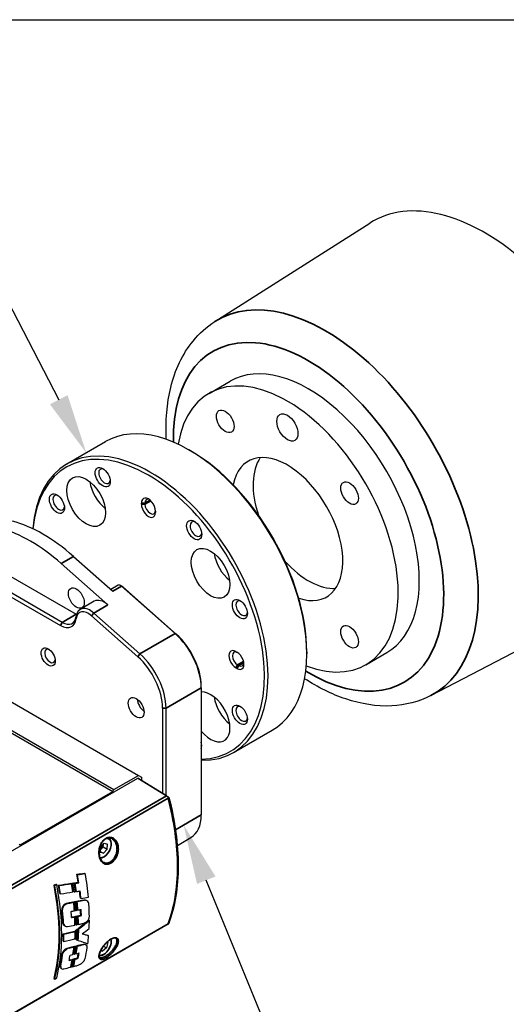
# Model space of a CAD drawing. Header units: millimetres. Extents: x 399 to 6233, y -1870 to 1602.
# Tile 41 of 256: x 2178 to 2275, y 733 to 931. Entities that reach past the tile are written whole.
import ezdxf

# ---------------------------------------------------------------- set-up
doc = ezdxf.new("R2010")
doc.units = ezdxf.units.MM
for name, color, linetype, lineweight in [('AM_5', 3, 'Continuous', 25), ('可見 (ISO)', 7, 'Continuous', 25), ('窄部可見 (ISO)', 7, 'Continuous', 35)]:
    doc.layers.add(name, color=color, linetype=linetype, lineweight=lineweight)
doc.styles.get("Standard").update_dxf_attribs({"font": 'arial.ttf'})

# ---------------------------------------------------------------- blocks, each defined once
blk = doc.blocks.new('*S215')
at = {"layer": 'AM_5'}
for p, q in [((1842.37, 409.37), (1822.26, 458.47)), ((1916.57, 409.37), (1842.37, 409.37))]:
    blk.add_line(p, q, dxfattribs=at)
at = {"layer": 'AM_5', "linetype": 'Continuous'}
blk.add_trace([(1824.12, 459.23), (1820.41, 457.72), (1817.72, 469.58)], dxfattribs=at)
at = {"layer": 'AM_5', "color": 2, "insert": (1846.54, 414.9), "char_height": 12, "attachment_point": 7}
blk.add_mtext('{\\fPMingLiU|b0|i0|c136|p18;夾爪法蘭}', dxfattribs=at)
blk = doc.blocks.new('*S216')
at = {"layer": 'AM_5'}
for p, q in [((1673.64, 579.78), (1784.23, 579.78)), ((1784.23, 579.78), (1797.81, 553.58))]:
    blk.add_line(p, q, dxfattribs=at)
at = {"layer": 'AM_5', "linetype": 'Continuous'}
blk.add_trace([(1796.03, 552.66), (1799.58, 554.5), (1803.33, 542.93)], dxfattribs=at)
at = {"layer": 'AM_5', "color": 2, "insert": (1779.53, 584.19), "char_height": 12, "attachment_point": 9}
blk.add_mtext('{\\fPMingLiU|b0|i0|c136|p18;手臂轉接法蘭}', dxfattribs=at)

msp = doc.modelspace()

# ---------------------------------------------------------------- linework, layer by layer
msp.add_line((1519.063, 930.522), (2319.063, 930.522))
at = {"layer": '可見 (ISO)'}
for p, q in [((2216.728, 869.83), (2247.864, 889.627)), ((2215.564, 855.406), (2219.807, 857.856)), ((2186.987, 841.217), (2194.765, 845.707)), ((2211.869, 843.844), (2211.515, 844.048)), ((2201.969, 833.107), (2201.969, 833.352)), ((2202.677, 833.352), (2202.677, 833.107)), ((2204.798, 831.719), (2204.798, 831.474)), ((2121.485, 824.729), (2201.388, 778.597)), ((2116.323, 821.504), (2196.226, 775.372)), ((2116.535, 821.871), (2196.438, 775.739)), ((2170.503, 821.594), (2188.888, 810.98)), ((2188.301, 822.634), (2196.208, 815.623)), ((2186.06, 809.347), (2167.675, 819.961)), ((2185.827, 821.205), (2195.226, 812.87)), ((2167.321, 819.349), (2185.706, 808.735)), ((2197.293, 816.827), (2195.813, 815.973)), ((2198.146, 816.573), (2197.793, 816.777)), ((2197.976, 816.644), (2208.749, 807.09)), ((2209.011, 806.953), (2198.238, 816.506)), ((2192.494, 813.602), (2189.666, 811.969)), ((2260.138, 794.643), (2292.85, 811.708)), ((2191.953, 810.691), (2201.233, 802.462)), ((2201.678, 803.008), (2192.398, 811.237)), ((2220.955, 803.489), (2221.167, 803.366)), ((2235.203, 803.427), (2235.203, 803.019)), ((2247.064, 800.847), (2251.307, 803.296)), ((2221.167, 800.1), (2220.955, 800.223)), ((2221.309, 800.835), (2221.521, 800.713)), ((2213.99, 796.177), (2213.99, 796.586)), ((2213.99, 796.177), (2213.99, 770.669)), ((2206.212, 792.095), (2206.212, 774.986)), ((2206.919, 774.549), (2206.919, 792.095)), ((2220.487, 783.193), (2228.265, 787.684)), ((2160.604, 754.601), (2201.227, 778.055)), ((2196.438, 775.739), (2201.388, 778.597)), ((2201.227, 778.055), (2201.581, 777.85)), ((2207.023, 774.471), (2201.227, 778.055)), ((2201.388, 778.597), (2201.969, 778.261)), ((2201.969, 778.261), (2201.969, 777.61)), ((2201.581, 777.85), (2207.376, 774.266)), ((2177.61, 764.623), (2196.226, 775.372)), ((2196.226, 775.372), (2196.438, 775.739)), ((2195.185, 766.097), (2195.185, 766.097)), ((2209.191, 764.516), (2211.919, 766.091)), ((2177.397, 764.746), (2177.61, 764.623)), ((2193.726, 764.123), (2193.642, 763.115)), ((2193.726, 764.123), (2194.488, 764.957)), ((2193.922, 763.809), (2194.303, 764.226)), ((2194.303, 764.226), (2194.345, 764.73)), ((2194.303, 764.226), (2195.081, 763.777)), ((2194.345, 764.73), (2194.351, 764.808)), ((2194.488, 764.957), (2195.165, 764.785)), ((2195.081, 763.777), (2195.165, 764.785)), ((2195.388, 765.979), (2195.44, 765.949)), ((2194.319, 762.942), (2193.642, 763.115)), ((2193.659, 763.323), (2194.319, 762.942)), ((2193.678, 763.54), (2193.922, 763.809)), ((2194.319, 762.942), (2195.081, 763.777)), ((2194.327, 761.139), (2194.327, 761.139)), ((2195.676, 761.162), (2195.676, 761.162)), ((2196.383, 761.787), (2196.383, 761.787)), ((2188.969, 758.718), (2189.118, 758.63)), ((2190.538, 758.944), (2190.681, 758.856)), ((2184.399, 756.502), (2184.797, 756.731)), ((2184.399, 756.502), (2184.549, 756.416)), ((2184.941, 756.642), (2184.549, 756.416)), ((2184.797, 756.731), (2184.941, 756.642)), ((2185.276, 756.536), (2185.425, 756.449)), ((2187.794, 756.911), (2187.937, 756.824)), ((2188.02, 756.928), (2188.168, 756.841)), ((2188.311, 756.971), (2188.453, 756.884)), ((2188.52, 756.988), (2188.668, 756.901)), ((2189.262, 757.102), (2189.409, 757.016)), ((2185.581, 754.839), (2185.727, 754.759)), ((2188.286, 755.263), (2188.431, 755.184)), ((2188.779, 755.325), (2188.925, 755.246)), ((2186.677, 752.78), (2186.82, 752.694)), ((2187.152, 752.984), (2187.295, 752.898)), ((2188.201, 753.165), (2188.342, 753.079)), ((2188.437, 753.205), (2188.582, 753.12)), ((2188.701, 753.251), (2188.841, 753.165)), ((2188.918, 753.311), (2189.063, 753.226)), ((2189.694, 753.903), (2189.839, 753.824)), ((2190.367, 753.568), (2190.509, 753.482)), ((2191.019, 753.389), (2190.879, 753.474)), ((2188.416, 750.226), (2188.555, 750.14)), ((2188.585, 751.506), (2188.729, 751.428)), ((2188.655, 750.249), (2188.799, 750.164)), ((2188.905, 750.296), (2189.044, 750.211)), ((2189.061, 751.594), (2189.205, 751.515)), ((2189.125, 750.36), (2189.269, 750.276)), ((2189.761, 750.484), (2189.905, 750.4)), ((2207.361, 748.696), (2166.849, 725.306)), ((2186.165, 748.925), (2186.309, 748.845)), ((2186.684, 748.286), (2186.541, 748.364)), ((2188.693, 748.618), (2188.837, 748.54)), ((2189.158, 748.711), (2189.302, 748.633)), ((2191.368, 749.504), (2191.507, 749.417)), ((2186.246, 746.772), (2186.39, 746.688)), ((2188.542, 747.255), (2188.681, 747.17)), ((2188.779, 747.46), (2188.923, 747.377)), ((2189.026, 747.659), (2189.165, 747.573)), ((2189.245, 747.83), (2189.389, 747.747)), ((2191.224, 746.457), (2191.364, 746.372)), ((2186.212, 745.298), (2186.356, 745.22)), ((2188.694, 745.657), (2188.839, 745.578)), ((2188.718, 744.287), (2188.858, 744.201)), ((2188.924, 744.354), (2189.068, 744.27)), ((2189.127, 745.508), (2189.272, 745.429)), ((2190.265, 744.676), (2190.407, 744.591)), ((2190.845, 744.542), (2190.704, 744.627)), ((2194.379, 744.294), (2194.961, 743.958)), ((2195.22, 745.024), (2194.961, 743.958)), ((2195.081, 745.104), (2195.081, 745.104)), ((2195.092, 745.115), (2195.092, 745.115)), ((2195.101, 745.093), (2195.22, 745.024)), ((2195.22, 745.024), (2195.111, 745.101)), ((2195.892, 745.705), (2195.892, 745.705)), ((2186.823, 743.739), (2186.965, 743.654)), ((2187.285, 743.951), (2187.426, 743.866)), ((2188.256, 744.179), (2188.395, 744.093)), ((2188.278, 742.72), (2188.424, 742.641)), ((2188.475, 744.23), (2188.62, 744.145)), ((2188.717, 742.827), (2188.863, 742.748)), ((2193.864, 743.487), (2194.144, 743.288)), ((2194.961, 743.958), (2194.144, 743.288)), ((2187.893, 741.593), (2188.034, 741.506)), ((2188.091, 741.625), (2188.237, 741.54)), ((2188.34, 741.689), (2188.481, 741.602)), ((2188.529, 741.756), (2188.675, 741.67)), ((2189.115, 741.909), (2189.261, 741.823)), ((2185.621, 740.274), (2185.768, 740.193)), ((2185.986, 739.716), (2185.839, 739.797)), ((2187.777, 740.162), (2187.925, 740.082)), ((2188.206, 740.276), (2188.352, 740.196)), ((2184.399, 737.744), (2184.549, 737.664)), ((2184.549, 737.664), (2184.941, 737.89))]:
    msp.add_line(p, q, dxfattribs=at)
for centre, major_axis, ratio, start_param, end_param in [((2270.912, 850.988), (-22.5, 38.971), 0.5773503, 3.1168974, 6.3078805), ((2235.557, 830.576), (15.75, -27.28), 0.5773503, 0, 3.1415927), ((2231.314, 828.126), (15.75, -27.28), 0.5773503, 5.6688343, 10.039129), ((2211.515, 816.695), (16.75, -29.012), 0.5773503, 0, 3.1415927), ((2203.737, 812.205), (-16.75, 29.012), 0.5773503, 2.8038307, 6.9826181), ((2203.384, 812.001), (16.5, -28.579), 0.5773503, 5.969649, 10.107555), ((2211.869, 816.9), (16.5, -28.579), 0.5773503, 0.7853982, 2.3561945), ((2231.314, 828.126), (7.875, -13.64), 0.5773503, 5.7029912, 10.0049721), ((2235.557, 830.576), (-7.875, 13.64), 0.5773503, 0.272743, 1.2241154), ((2194.545, 838.741), (-0.825, 1.429), 0.5773503, 5.6397225, 10.0682408), ((2195.409, 836.264), (2.75, -4.763), 0.5773503, 4.1079396, 5.3168383), ((2185.352, 833.434), (-0.825, 1.429), 0.5773503, 5.6397225, 10.0682408), ((2203.384, 832.535), (-1, 1.732), 0.5773503, 3.9269908, 7.0685835), ((2203.737, 832.74), (-0.75, 1.299), 0.5773503, 5.6530481, 7.0685835), ((2203.384, 832.291), (1, -1.732), 0.5773503, 3.9269908, 7.0685835), ((2203.737, 832.495), (0.75, -1.299), 0.5773503, 3.9269908, 7.0066677), ((2182.17, 799.753), (16.75, -29.012), 0.5773503, 2.0943951, 2.6179939), ((2212.93, 828.126), (-0.825, 1.429), 0.5773503, 5.6397225, 10.0682408), ((2179.696, 798.324), (16.75, -29.012), 0.5773503, 2.0943951, 2.6179939), ((2220.409, 821.83), (2.75, -4.763), 0.5773503, 4.1079396, 5.3168383), ((2235.557, 830.576), (7.875, -13.64), 0.5773503, 5.0590699, 6.0104424), ((2197.793, 815.961), (-0.5, 0.866), 0.5773503, 5.2359878, 6.2831853), ((2198.146, 816.165), (-0.25, 0.433), 0.5773503, 5.2359878, 5.4977871), ((2194.494, 810.138), (-2, 3.464), 0.5773503, 5.2359878, 6.2831853), ((2222.122, 812.205), (-0.825, 1.429), 0.5773503, 5.6397225, 10.0682408), ((2191.312, 808.301), (-1.75, 3.031), 0.5773503, 5.2359878, 6.9347935), ((2191.666, 808.505), (-2, 3.464), 0.5773503, 5.2359878, 6.9347935), ((2185.706, 812.409), (2.25, -3.897), 0.5773503, 5.4977871, 6.9347935), ((2186.06, 812.613), (2, -3.464), 0.5773503, 5.4977871, 6.9347935), ((2188.888, 814.246), (2, -3.464), 0.5773503, 5.4977871, 5.5162053), ((2206.919, 800.26), (5, -8.66), 0.5773503, 0.7853982, 2.0943951), ((2207.273, 800.464), (-4.75, 8.227), 0.5773503, 3.9269908, 5.2359878), ((2183.585, 802.611), (0.75, -1.299), 0.5773503, 2.5114554, 6.9133226), ((2220.955, 801.856), (-1, 1.732), 0.5773503, 5.4977871, 8.6393798), ((2199.495, 795.973), (4.75, -8.227), 0.5773503, 0.7853982, 2.0943951), ((2199.848, 796.177), (-5, 8.66), 0.5773503, 3.9269908, 5.2359878), ((2221.309, 802.06), (-0.75, 1.299), 0.5773503, 5.5597029, 8.6393798), ((2221.167, 801.733), (1, -1.732), 0.5773503, 5.4977871, 8.6393798), ((2221.521, 801.937), (0.75, -1.299), 0.5773503, 5.4977871, 6.9133226), ((2202.677, 793.221), (-1.125, 1.949), 0.5773503, 0.9037852, 2.2378075), ((2215.884, 790.35), (2.75, -4.763), 0.5773503, 4.9893084, 9.1478585), ((2220.409, 792.963), (2.75, -4.763), 0.5773503, 4.1079396, 5.3168383), ((2222.122, 790.976), (-0.825, 1.429), 0.5773503, 5.6397225, 10.0682408), ((2212.576, 785.464), (1.075, -1.862), 0.5773503, 0.4096479, 1.1611484), ((2212.93, 785.669), (0.825, -1.429), 0.5773503, 0.3556985, 0.6434628), ((2207.37, 774.27), (-0.491, 0.294), 0.0152449, 0.7943573, 1.6587851), ((2207.017, 774.067), (-0.269, -0.648), 0.4703244, 1.6808779, 2.0243341), ((2206.919, 774.751), (5, -8.66), 0.5773503, 0, 0.7853982), ((2193.626, 764.399), (0.511, 0.886), 0.5773503, 4.3495669, 5.3967644), ((2193.626, 764.399), (0.511, 0.886), 0.5773503, 5.3967644, 5.4843176), ((2193.626, 764.399), (0.511, 0.886), 0.5773503, 4.0057395, 4.3495669), ((1903.463, 949.209), (425.857, -109.619), 0.3810713, 5.5406459, 5.5455786), ((2157.042, 767.476), (-23.473, 39.262), 0.5873385, 4.1227365, 4.162628), ((1902.009, 950.089), (-428.06, 110.186), 0.3810713, 2.3994465, 2.4043363), ((2157.043, 767.476), (23.576, -39.434), 0.5873385, 0.9801314, 1.0198378), ((2159.595, 768.949), (-22.373, 40.128), 0.5671862, 4.045094, 4.1639401), ((2152.549, 764.881), (-23.473, 39.261), 0.5873385, 3.664282, 4.171939), ((2152.539, 764.887), (23.586, -39.439), 0.5873369, 0.5237815, 1.0289415), ((2154.029, 765.747), (-22.383, 40.134), 0.5671877, 3.6828381, 4.1879981), ((2179.903, 780.685), (-105.025, -14.892), 0.2325538, 1.5889864, 1.6129936), ((2153.341, 765.339), (-23.473, 39.262), 0.5873385, 4.1195996, 4.1615422), ((2179.903, 780.685), (-105.484, -14.957), 0.2325538, 1.5901784, 1.6140222), ((2153.341, 765.339), (23.576, -39.434), 0.5873385, 0.9771755, 1.0187574), ((2156.779, 767.324), (-22.373, 40.128), 0.5671862, 4.1128676, 4.1539589), ((2179.654, 780.539), (104.17, 14.307), 0.2335649, 4.7606772, 4.7634747), ((2155.885, 766.808), (-23.473, 39.262), 0.5873385, 4.0935699, 4.1349718), ((2179.654, 780.54), (104.627, 14.37), 0.233569, 4.7617471, 4.7644796), ((2155.886, 766.808), (23.576, -39.434), 0.5873385, 0.9512625, 0.9923101), ((2157.26, 767.601), (-22.373, 40.128), 0.5671862, 4.1077102, 4.1486259), ((1889.516, 953.563), (440.703, -112.689), 0.3828137, 5.5512598, 5.553531), ((2156.35, 767.076), (-23.473, 39.262), 0.5873385, 4.0883982, 4.1298157), ((1888.055, 954.445), (-442.913, 113.254), 0.3828137, 2.4100028, 2.4122626), ((2156.35, 767.076), (23.576, -39.434), 0.5873385, 0.9461141, 0.9871781), ((1871.25, 943.278), (459.535, -103.189), 0.3626614, 5.544247, 5.5515898), ((2172.023, 776.139), (105.78, 14.102), 0.2167019, 4.8391893, 4.8417897), ((1867.99, 945.117), (464.144, -104.224), 0.3626614, 5.5539949, 5.5561629), ((2157.043, 767.476), (-23.473, 39.262), 0.5873385, 4.0424249, 4.0788842), ((2157.043, 767.476), (23.576, -39.433), 0.5873385, 0.9003444, 0.9391717), ((1868.284, 956.134), (458.323, -117.194), 0.3828137, 5.5747992, 5.577962), ((1866.877, 956.978), (-460.449, 117.738), 0.3828137, 2.4334185, 2.4365608), ((2156.683, 767.268), (-22.373, 40.128), 0.5671862, 4.0191114, 4.0622478), ((2170.577, 775.3), (104.172, 14.307), 0.2335708, 4.8525271, 4.855099), ((2155.789, 766.752), (-23.473, 39.261), 0.5873385, 3.9995902, 4.0431088), ((2170.577, 775.3), (104.628, 14.37), 0.2335719, 4.8531812, 4.8556914), ((2155.789, 766.752), (23.576, -39.433), 0.5873385, 0.8576977, 0.9008628), ((2157.163, 767.545), (-22.373, 40.128), 0.5671862, 4.0143057, 4.0574008), ((1866.038, 957.617), (461.609, -118.034), 0.3828137, 5.5799692, 5.5843314), ((2156.253, 767.02), (-23.473, 39.261), 0.5873385, 3.9949134, 4.0389715), ((1864.637, 958.457), (-463.725, 118.575), 0.3828137, 2.4385742, 2.4429063), ((2156.253, 767.02), (23.576, -39.433), 0.5873385, 0.8530414, 0.8967441), ((1863.629, 943.189), (464.799, -105.157), 0.360919, 5.5685636, 5.5730128), ((2159.595, 768.949), (-22.373, 40.128), 0.5671862, 3.9453817, 4.0105227), ((2153.304, 765.317), (-23.473, 39.261), 0.5873385, 3.969809, 4.0354276), ((2153.304, 765.317), (23.576, -39.433), 0.5873385, 0.8279984, 0.8933222), ((1856.348, 941.031), (467.302, -105.799), 0.3607531, 5.5791833, 5.5811116), ((2156.061, 766.909), (-22.373, 40.128), 0.5671862, 3.9932105, 4.0253324), ((1858.447, 953.286), (461.532, -118.878), 0.3809054, 5.6003267, 5.6018555), ((2163.024, 770.945), (104.182, 14.308), 0.2335892, 4.9287606, 4.931238), ((2155.789, 766.752), (-23.473, 39.261), 0.5873385, 3.9237808, 3.9668831), ((2162.629, 770.712), (105.772, 14.101), 0.2166875, 4.9327297, 4.9351699), ((1852.175, 957.11), (470.43, -120.29), 0.3828137, 5.6035219, 5.6054421), ((2156.253, 767.02), (-23.473, 39.261), 0.5873385, 3.9191142, 3.9627805), ((1850.104, 944.58), (476.197, -106.93), 0.3626614, 5.5827939, 5.5847046), ((1850.8, 957.933), (-472.508, 120.821), 0.3828137, 2.4620212, 2.4639329), ((2156.253, 767.02), (23.576, -39.433), 0.5873385, 0.7775725, 0.8208887), ((2156.881, 767.382), (-23.473, 39.261), 0.5873385, 3.9565289, 3.9859545), ((2156.881, 767.382), (23.576, -39.433), 0.5873385, 0.8146645, 0.8468177), ((1841.148, 941.013), (478.156, -107.37), 0.3626614, 5.5991289, 5.6035837), ((1857.096, 954.095), (-463.577, 119.404), 0.3809054, 2.4584195, 2.4603499), ((2156.683, 767.268), (-22.373, 40.128), 0.5671862, 3.9442438, 3.9869863), ((2163.026, 770.943), (104.633, 14.37), 0.2335802, 4.929068, 4.9314851), ((2155.789, 766.752), (23.576, -39.433), 0.5873385, 0.7822187, 0.8249731), ((2155.08, 766.353), (105.773, 14.101), 0.2166895, 5.0081995, 5.0105992), ((2157.163, 767.545), (-22.373, 40.128), 0.5671862, 3.9388672, 3.9816041), ((1232.159, 1321.59), (1337.631, 218.327), 0.6835833, 5.3923307, 5.3940378), ((2155.065, 766.345), (106.629, 14.68), 0.2158515, 5.009405, 5.0171329), ((1228.111, 1324.01), (-1343.479, -219.281), 0.6835833, 2.2507458, 2.2529767), ((1232.159, 1321.59), (1337.631, 218.327), 0.6835833, 5.3942135, 5.3945766), ((2159.595, 768.949), (-22.373, 40.128), 0.5671862, 3.8794179, 3.9235102), ((2207.017, 749.075), (-0.404, 0.345), 0.1445038, 2.6505415, 2.9939439), ((2207.37, 749.278), (-0.345, -0.618), 0.566933, 0.7597492, 0.8562858), ((2153.342, 765.339), (-23.473, 39.261), 0.5873385, 3.8722103, 3.9121837), ((1842.532, 953.496), (472.715, -120.874), 0.3828137, 5.6190355, 5.6260675), ((2153.342, 765.339), (23.576, -39.433), 0.5873385, 0.7308731, 0.7705126), ((1841.165, 954.314), (-474.782, 121.403), 0.3828137, 2.4774669, 2.4844533), ((2156.78, 767.324), (-22.373, 40.128), 0.5671862, 3.8670206, 3.9067418), ((2155.886, 766.808), (-23.473, 39.261), 0.5873385, 3.8414973, 3.8910967), ((2157.892, 767.968), (-159.494, -126.186), 0.1735903, 1.6273619, 1.6289245), ((2155.886, 766.808), (23.576, -39.433), 0.5873385, 0.7002748, 0.7495597), ((2157.86, 767.99), (-160.277, -126.803), 0.1736802, 1.6274492, 1.628973), ((2157.26, 767.601), (-22.373, 40.128), 0.5671862, 3.8531129, 3.9101329), ((2156.35, 767.076), (-23.473, 39.261), 0.5873385, 3.8298264, 3.8938674), ((2156.35, 767.076), (23.576, -39.433), 0.5873385, 0.6886551, 0.7523172), ((788.331, 1549.754), (1982.226, 313.066), 0.6475791, 5.3907593, 5.3917363), ((2103.09, 798.75), (-107.805, 54.407), 0.1092063, 2.5626501, 2.5830607), ((2103.324, 798.61), (107.332, -54.168), 0.1092063, 5.707197, 5.7248894), ((2159.595, 768.949), (-22.373, 40.128), 0.5671862, 3.7932518, 3.8398934), ((1836.171, 935.094), (474.466, -106.542), 0.3626614, 5.6202365, 5.6272842), ((2146.684, 761.513), (104.183, 14.307), 0.2335866, 5.092845, 5.0953934), ((2156.253, 767.02), (-23.473, 39.262), 0.5873385, 3.7542586, 3.7986752), ((2152.547, 764.891), (-51.656, 23.165), 0.0710556, 2.3811374, 2.3873469), ((1839.59, 945.367), (465.268, -118.97), 0.3828137, 5.6538816, 5.6582098), ((1838.199, 946.198), (-467.365, 119.506), 0.3828137, 2.5121602, 2.5164588), ((2152.573, 764.906), (-51.522, 23.246), 0.069256, 2.3942908, 2.4487346), ((2153.303, 765.317), (-23.473, 39.262), 0.5873385, 3.7289178, 3.7951344), ((2153.303, 765.317), (23.576, -39.433), 0.5873385, 0.588166, 0.65408), ((1837.8, 946.339), (467.585, -119.562), 0.3828137, 5.6488061, 5.6519028), ((1836.416, 947.168), (-469.676, 120.097), 0.3828137, 2.5070979, 2.510175), ((2156.061, 766.909), (-22.373, 40.128), 0.5671862, 3.7536951, 3.7858098), ((1844.124, 921.116), (451.862, -102.303), 0.3607531, 5.6535932, 5.6555926), ((2156.683, 767.268), (-22.373, 40.128), 0.5671862, 3.7795025, 3.8229791), ((2155.789, 766.752), (-23.473, 39.262), 0.5873385, 3.7589972, 3.8027859), ((2155.789, 766.752), (23.576, -39.433), 0.5873385, 0.6181597, 0.6615917), ((2138.743, 756.921), (105.773, 14.101), 0.2166892, 5.1722329, 5.1748171), ((2146.686, 761.512), (104.636, 14.37), 0.2335825, 5.0924372, 5.0949247), ((2157.163, 767.545), (-22.373, 40.128), 0.5671862, 3.7746237, 3.8181523), ((2156.253, 767.02), (23.576, -39.433), 0.5873385, 0.6134426, 0.6574994), ((1840.885, 922.83), (456.447, -102.495), 0.3626614, 5.6567251, 5.6587188), ((2156.88, 767.382), (-23.473, 39.262), 0.5873385, 3.7159009, 3.7443185), ((2156.88, 767.382), (23.576, -39.434), 0.5873385, 0.5750924, 0.6071296), ((2159.594, 768.949), (-22.373, 40.128), 0.5671862, 3.7046548, 3.7710521), ((1843.847, 934.296), (-449.606, 115.806), 0.3809054, 2.5327984, 2.5347937), ((1845.251, 933.459), (447.494, -115.262), 0.3809054, 5.6751851, 5.676632), ((2156.682, 767.268), (-22.373, 40.128), 0.5671862, 3.702834, 3.7473917), ((2155.788, 766.752), (-23.473, 39.262), 0.5873385, 3.6815135, 3.726389), ((2155.788, 766.752), (23.576, -39.434), 0.5873385, 0.5410287, 0.5855332), ((2139.137, 757.153), (104.179, 14.307), 0.2335799, 5.1692203, 5.1719314), ((2157.162, 767.545), (-22.373, 40.128), 0.5671862, 3.6972703, 3.7419332), ((2156.253, 767.02), (-23.473, 39.262), 0.5873385, 3.6807399, 3.7222358), ((2139.154, 757.148), (104.613, 14.37), 0.2335558, 5.1684087, 5.1710572), ((2156.253, 767.02), (23.576, -39.434), 0.5873385, 0.536232, 0.5813988), ((1849.795, 910.031), (435.024, -97.685), 0.3626614, 5.6814419, 5.6840893), ((1841.961, 935.324), (452.131, -115.611), 0.3828137, 5.6777125, 5.6797105), ((1840.53, 936.177), (-454.28, 116.16), 0.3828137, 2.5358818, 2.5378703), ((1845.296, 912.363), (440.896, -99.003), 0.3626614, 5.6740753, 5.6789852), ((2131.196, 752.562), (105.77, 14.101), 0.2166873, 5.2493436, 5.2521503)]:
    msp.add_ellipse(centre, major_axis=major_axis, ratio=ratio, start_param=start_param, end_param=end_param, dxfattribs=at)
for centre, major_axis in [((2218.814, 849.777), (-1.25, 2.165)), ((2231.314, 848.539), (-1.5, 2.598)), ((2190.884, 833.651), (-2.75, 4.763)), ((2194.191, 838.537), (1.075, -1.862)), ((2243.814, 835.343), (-1.25, 2.165)), ((2184.999, 833.229), (1.075, -1.862)), ((2212.576, 827.922), (1.075, -1.862)), ((2215.884, 819.217), (-2.75, 4.763)), ((2188.888, 814.246), (-1.125, 1.949)), ((2221.768, 812.001), (1.075, -1.862)), ((2243.814, 806.476), (-1.25, 2.165)), ((2183.231, 802.407), (1, -1.732)), ((2200.909, 792.201), (-1.125, 1.949)), ((2221.768, 790.772), (1.075, -1.862))]:
    msp.add_ellipse(centre, major_axis=major_axis, ratio=0.5773503, dxfattribs=at)
for points, knots in [([(2206.976, 846.162), (2206.792, 849.827), (2207.069, 853.344), (2208.725, 860.095), (2210.203, 863.298), (2213.6, 867.453), (2215.076, 868.779), (2216.728, 869.83)], [4.65292559, 4.65292559, 4.65292559, 4.65292559, 4.9555563, 4.9555563, 5.2826414, 5.2826414, 5.47309192, 5.47309192, 5.47309192, 5.47309192]), ([(2260.138, 794.643), (2257.733, 793.388), (2255.044, 792.7), (2249.245, 792.416), (2246.12, 792.926), (2240.236, 794.908), (2237.461, 796.288), (2234.764, 798.031)], [2.38088971, 2.38088971, 2.38088971, 2.38088971, 2.64466273, 2.64466273, 2.93626606, 2.93626606, 3.20105604, 3.20105604, 3.20105604, 3.20105604]), ([(2207.409, 774.237), (2207.437, 774.221), (2207.46, 774.207), (2207.493, 774.19), (2207.502, 774.185), (2207.502, 774.186), (2207.495, 774.192), (2207.468, 774.209), (2207.454, 774.218), (2207.419, 774.24), (2207.399, 774.253), (2207.376, 774.266)], [0.00000099, 0.00000099, 0.00000099, 0.00000099, 0.017029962, 0.017029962, 0.033281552, 0.033281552, 0.04744352, 0.04744352, 0.057327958, 0.057327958, 0.06696406, 0.06696406, 0.06696406, 0.06696406]), ([(2194.289, 765.387), (2194.137, 765.217), (2193.999, 765.013), (2193.83, 764.681), (2193.779, 764.565), (2193.722, 764.415), (2193.711, 764.384), (2193.683, 764.305), (2193.668, 764.257), (2193.61, 764.063), (2193.575, 763.913), (2193.499, 763.482), (2193.482, 763.193), (2193.509, 762.645), (2193.554, 762.379), (2193.7, 761.906), (2193.803, 761.692), (2194.042, 761.358), (2194.179, 761.229), (2194.327, 761.139)], [0, 0, 0, 0, 0.07730155, 0.07730155, 0.11583086, 0.11583086, 0.12596917, 0.12596917, 0.14118023, 0.14118023, 0.18696601, 0.18696601, 0.27267193, 0.27267193, 0.35862187, 0.35862187, 0.44419925, 0.44419925, 0.52484436, 0.52484436, 0.52484436, 0.52484436]), ([(2193.7, 761.937), (2193.821, 761.944), (2193.947, 761.97), (2194.247, 762.077), (2194.423, 762.174), (2194.765, 762.426), (2194.932, 762.582), (2195.237, 762.935), (2195.376, 763.132), (2195.614, 763.549), (2195.713, 763.768), (2195.861, 764.207), (2195.91, 764.428), (2195.952, 764.849), (2195.945, 765.05), (2195.871, 765.411), (2195.805, 765.572), (2195.637, 765.805), (2195.545, 765.889), (2195.44, 765.949)], [5.9576612, 5.9576612, 5.9576612, 5.9576612, 6.1942404, 6.1942404, 6.5207329, 6.5207329, 6.8500782, 6.8500782, 7.1778857, 7.1778857, 7.5050093, 7.5050093, 7.8328835, 7.8328835, 8.1622717, 8.1622717, 8.4882072, 8.4882072, 8.7404025, 8.7404025, 8.7404025, 8.7404025]), ([(2196.062, 765.827), (2195.885, 765.924), (2195.691, 765.977), (2195.295, 765.986), (2195.088, 765.941), (2194.704, 765.759), (2194.522, 765.627), (2194.335, 765.437), (2194.312, 765.412), (2194.289, 765.387)], [0, 0, 0, 0, 0.08731781, 0.08731781, 0.17412793, 0.17412793, 0.25448667, 0.25448667, 0.26598533, 0.26598533, 0.26598533, 0.26598533]), ([(2186.677, 752.78), (2186.647, 752.767), (2186.618, 752.753), (2186.502, 752.686), (2186.411, 752.61), (2186.249, 752.423), (2186.178, 752.311), (2186.07, 752.087), (2186.027, 751.959), (2185.977, 751.706), (2185.971, 751.581), (2185.982, 751.472), (2185.982, 751.47), (2185.982, 751.469)], [-0.31062863, -0.31062863, -0.31062863, -0.31062863, -0.29852754, -0.29852754, -0.26127711, -0.26127711, -0.22402668, -0.22402668, -0.18650135, -0.18650135, -0.14897602, -0.14897602, -0.14841353, -0.14841353, -0.14841353, -0.14841353]), ([(2186.127, 751.388), (2186.127, 751.39), (2186.127, 751.391), (2186.116, 751.5), (2186.122, 751.624), (2186.172, 751.876), (2186.215, 752.003), (2186.322, 752.227), (2186.393, 752.338), (2186.554, 752.525), (2186.645, 752.6), (2186.733, 752.651), (2186.761, 752.667), (2186.79, 752.682), (2186.82, 752.694)], [0.44533623, 0.44533623, 0.44533623, 0.44533623, 0.44589768, 0.44589768, 0.48328635, 0.48328635, 0.52067502, 0.52067502, 0.55779249, 0.55779249, 0.59490996, 0.59490996, 0.59490996, 0.60697894, 0.60697894, 0.60697894, 0.60697894]), ([(2190.367, 753.568), (2190.391, 753.571), (2190.415, 753.574), (2190.597, 753.587), (2190.746, 753.551), (2190.87, 753.479), (2190.874, 753.477), (2190.879, 753.474)], [0.58255587, 0.58255587, 0.58255587, 0.58255587, 0.592331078, 0.592331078, 0.658141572, 0.658141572, 0.660440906, 0.660440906, 0.660440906, 0.660440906]), ([(2191.42, 752.731), (2191.398, 752.853), (2191.362, 752.968), (2191.234, 753.214), (2191.127, 753.327), (2190.887, 753.466), (2190.739, 753.501), (2190.557, 753.488), (2190.533, 753.486), (2190.509, 753.482)], [0.80890842, 0.80890842, 0.80890842, 0.80890842, 0.85368931, 0.85368931, 0.91955878, 0.91955878, 0.98523674, 0.98523674, 0.99498884, 0.99498884, 0.99498884, 0.99498884]), ([(2190.695, 749.018), (2190.736, 749.033), (2190.777, 749.053), (2190.904, 749.126), (2190.997, 749.2), (2191.168, 749.379), (2191.246, 749.485), (2191.369, 749.698), (2191.423, 749.818), (2191.488, 750.042), (2191.505, 750.145), (2191.508, 750.237)], [-0.31172057, -0.31172057, -0.31172057, -0.31172057, -0.2948045, -0.2948045, -0.2579612, -0.2579612, -0.2211179, -0.2211179, -0.18427293, -0.18427293, -0.15180652, -0.15180652, -0.15180652, -0.15180652]), ([(2186.541, 748.364), (2186.538, 748.366), (2186.534, 748.368), (2186.417, 748.436), (2186.317, 748.544), (2186.212, 748.759), (2186.185, 748.84), (2186.165, 748.925)], [0.12915899, 0.12915899, 0.12915899, 0.12915899, 0.13127393, 0.13127393, 0.19701777, 0.19701777, 0.23019328, 0.23019328, 0.23019328, 0.23019328]), ([(2186.309, 748.845), (2186.329, 748.76), (2186.356, 748.679), (2186.461, 748.465), (2186.561, 748.357), (2186.786, 748.227), (2186.927, 748.196), (2187.093, 748.211), (2187.106, 748.213), (2187.119, 748.215)], [-0.75477839, -0.75477839, -0.75477839, -0.75477839, -0.72170153, -0.72170153, -0.65608998, -0.65608998, -0.59058442, -0.59058442, -0.58499668, -0.58499668, -0.58499668, -0.58499668]), ([(2190.265, 744.676), (2190.287, 744.681), (2190.308, 744.685), (2190.473, 744.708), (2190.599, 744.687), (2190.697, 744.631), (2190.701, 744.629), (2190.704, 744.627)], [0.588730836, 0.588730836, 0.588730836, 0.588730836, 0.59846628, 0.59846628, 0.66430721, 0.66430721, 0.666871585, 0.666871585, 0.666871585, 0.666871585]), ([(2191.079, 743.982), (2191.083, 744.089), (2191.072, 744.189), (2191.005, 744.4), (2190.929, 744.494), (2190.74, 744.601), (2190.615, 744.623), (2190.45, 744.6), (2190.428, 744.596), (2190.407, 744.591)], [-0.24346486, -0.24346486, -0.24346486, -0.24346486, -0.19813155, -0.19813155, -0.13141851, -0.13141851, -0.06570926, -0.06570926, -0.05599622, -0.05599622, -0.05599622, -0.05599622]), ([(2195.194, 745.175), (2195.003, 745.009), (2194.814, 744.818), (2194.552, 744.515), (2194.468, 744.412), (2194.347, 744.252), (2194.307, 744.197), (2194.254, 744.122), (2194.239, 744.101), (2194.182, 744.019), (2194.141, 743.956), (2193.981, 743.706), (2193.875, 743.517), (2193.682, 743.118), (2193.603, 742.907), (2193.505, 742.542), (2193.485, 742.38), (2193.498, 742.145), (2193.528, 742.067), (2193.578, 742.002), (2193.595, 741.986), (2193.617, 741.973)], [0, 0, 0, 0, 0.08013009, 0.08013009, 0.11997644, 0.11997644, 0.14050862, 0.14050862, 0.14820295, 0.14820295, 0.17130614, 0.17130614, 0.24115702, 0.24115702, 0.32601269, 0.32601269, 0.41010386, 0.41010386, 0.49046568, 0.49046568, 0.52713931, 0.52713931, 0.52713931, 0.52713931]), ([(2193.491, 742.351), (2193.525, 742.346), (2193.559, 742.343), (2193.747, 742.334), (2193.91, 742.361), (2194.247, 742.481), (2194.423, 742.578), (2194.765, 742.83), (2194.932, 742.986), (2195.237, 743.339), (2195.376, 743.536), (2195.614, 743.953), (2195.713, 744.172), (2195.861, 744.611), (2195.91, 744.832), (2195.952, 745.253), (2195.945, 745.454), (2195.906, 745.648), (2195.903, 745.659), (2195.9, 745.671)], [1.8459612, 1.8459612, 1.8459612, 1.8459612, 1.9143952, 1.9143952, 2.2209382, 2.2209382, 2.5474307, 2.5474307, 2.876776, 2.876776, 3.2045835, 3.2045835, 3.5317071, 3.5317071, 3.8595813, 3.8595813, 4.1889695, 4.1889695, 4.2102411, 4.2102411, 4.2102411, 4.2102411]), ([(2196.808, 745.82), (2196.762, 745.846), (2196.703, 745.864), (2196.503, 745.882), (2196.328, 745.853), (2195.975, 745.716), (2195.801, 745.624), (2195.483, 745.412), (2195.337, 745.3), (2195.194, 745.175)], [0, 0, 0, 0, 0.05342441, 0.05342441, 0.14656763, 0.14656763, 0.22118128, 0.22118128, 0.28144231, 0.28144231, 0.28144231, 0.28144231]), ([(2186.823, 743.739), (2186.794, 743.726), (2186.766, 743.711), (2186.65, 743.645), (2186.555, 743.572), (2186.376, 743.395), (2186.292, 743.291), (2186.154, 743.084), (2186.092, 742.968), (2186, 742.739), (2185.971, 742.627), (2185.96, 742.531), (2185.96, 742.529), (2185.96, 742.528)], [-0.31084836, -0.31084836, -0.31084836, -0.31084836, -0.29878263, -0.29878263, -0.2616698, -0.2616698, -0.22455697, -0.22455697, -0.18712495, -0.18712495, -0.14969294, -0.14969294, -0.14912992, -0.14912992, -0.14912992, -0.14912992]), ([(2186.105, 742.447), (2186.105, 742.449), (2186.105, 742.45), (2186.116, 742.546), (2186.145, 742.657), (2186.236, 742.885), (2186.298, 743.002), (2186.435, 743.208), (2186.519, 743.311), (2186.697, 743.487), (2186.792, 743.56), (2186.879, 743.61), (2186.907, 743.627), (2186.936, 743.641), (2186.965, 743.654)], [0.44629876, 0.44629876, 0.44629876, 0.44629876, 0.44686073, 0.44686073, 0.48415741, 0.48415741, 0.52145409, 0.52145409, 0.55843519, 0.55843519, 0.5954163, 0.5954163, 0.5954163, 0.60745021, 0.60745021, 0.60745021, 0.60745021]), ([(2189.668, 740.635), (2189.708, 740.651), (2189.749, 740.672), (2189.878, 740.747), (2189.978, 740.819), (2190.17, 740.992), (2190.262, 741.092), (2190.42, 741.291), (2190.495, 741.404), (2190.603, 741.611), (2190.64, 741.706), (2190.663, 741.789)], [-0.3225381, -0.3225381, -0.3225381, -0.3225381, -0.30523769, -0.30523769, -0.26748945, -0.26748945, -0.22974121, -0.22974121, -0.19088253, -0.19088253, -0.15656887, -0.15656887, -0.15656887, -0.15656887]), ([(2185.839, 739.797), (2185.837, 739.798), (2185.836, 739.799), (2185.746, 739.85), (2185.679, 739.94), (2185.629, 740.126), (2185.622, 740.198), (2185.621, 740.274)], [0.13117055, 0.13117055, 0.13117055, 0.13117055, 0.13264601, 0.13264601, 0.20024195, 0.20024195, 0.23464923, 0.23464923, 0.23464923, 0.23464923]), ([(2185.768, 740.193), (2185.768, 740.117), (2185.776, 740.045), (2185.826, 739.86), (2185.893, 739.77), (2186.067, 739.67), (2186.184, 739.652), (2186.334, 739.677), (2186.346, 739.679), (2186.358, 739.682)], [-0.76669311, -0.76669311, -0.76669311, -0.76669311, -0.73239645, -0.73239645, -0.66495026, -0.66495026, -0.5987622, -0.5987622, -0.59321868, -0.59321868, -0.59321868, -0.59321868])]:
    msp.add_open_spline(points, degree=3, knots=knots, dxfattribs=at)
for points in [[(2207.502, 774.186), (2208.728, 769.443), (2209.369, 764.735), (2209.369, 760.462)], [(2209.369, 760.462), (2209.369, 756.158), (2208.718, 752.17), (2207.463, 748.842)], [(2186.677, 752.78), (2186.833, 752.857), (2186.992, 752.925), (2187.152, 752.984)], [(2187.295, 752.898), (2187.135, 752.839), (2186.976, 752.771), (2186.82, 752.694)], [(2190.082, 748.794), (2190.283, 748.85), (2190.488, 748.925), (2190.695, 749.018)], [(2207.463, 748.842), (2207.448, 748.802), (2207.43, 748.763), (2207.409, 748.726)], [(2186.823, 743.739), (2186.977, 743.818), (2187.131, 743.888), (2187.285, 743.951)], [(2187.426, 743.866), (2187.273, 743.803), (2187.118, 743.733), (2186.965, 743.654)], [(2189.08, 740.394), (2189.27, 740.458), (2189.465, 740.538), (2189.668, 740.635)], [(2193.617, 741.973), (2193.617, 741.973), (2193.617, 741.973), (2193.617, 741.973)]]:
    msp.add_open_spline(points, degree=3, dxfattribs=at)
at = {"layer": '窄部可見 (ISO)'}
for p, q in [((2201.969, 833.352), (2202.677, 833.352)), ((2203.701, 833.943), (2202.677, 833.352)), ((2203.865, 833.793), (2202.677, 833.107)), ((2201.969, 833.107), (2202.677, 833.107)), ((2185.827, 821.205), (2188.301, 822.634)), ((2196.208, 815.623), (2197.976, 816.644)), ((2197.976, 816.644), (2198.238, 816.506)), ((2192.398, 811.237), (2195.226, 812.87)), ((2186.06, 809.347), (2188.888, 810.98)), ((2188.863, 810.559), (2188.86, 810.098)), ((2192.398, 811.237), (2191.953, 810.691)), ((2186.06, 809.347), (2185.706, 808.735)), ((2208.749, 807.09), (2201.678, 803.008)), ((2208.749, 807.09), (2209.011, 806.953)), ((2201.233, 802.462), (2201.678, 803.008)), ((2221.309, 800.835), (2220.955, 800.223)), ((2221.521, 800.713), (2221.167, 800.1)), ((2222.497, 801.521), (2221.309, 800.835)), ((2222.546, 801.304), (2221.521, 800.713)), ((2206.919, 792.095), (2213.99, 796.177)), ((2206.919, 792.095), (2206.212, 792.095)), ((2166.605, 751.136), (2207.023, 774.471)), ((2207.349, 774.012), (2166.932, 750.677)), ((2213.99, 770.669), (2208.823, 767.685)), ((2185.982, 751.469), (2186.127, 751.388)), ((2166.932, 725.409), (2207.349, 748.744)), ((2185.96, 742.528), (2186.105, 742.447))]:
    msp.add_line(p, q, dxfattribs=at)
for centre, major_axis, ratio, start_param, end_param in [((2238.969, 832.546), (21.711, -37.605), 0.5773503, 6.2584901, 9.4494732), ((2235.557, 830.576), (-19.213, 33.277), 0.5773503, 2.3355683, 7.0892096), ((2194.315, 764.001), (1.125, 1.949), 0.5773503, 0.2996942, 0.2997771), ((2194.403, 763.95), (-1.063, -1.84), 0.5773503, 0.2763472, 3.5368391), ((2194.14, 765.52), (0.149, -0.134), 0.4352612, 6.2831849, 7.2313445), ((2194.315, 764.001), (1.125, 1.949), 0.5773503, 0, 0.0493048), ((2196.244, 761.448), (0.144, -0.138), 0.4150505, 0.8516741, 2.2056987), ((2208.869, 760.462), (0.5, 0), 0.5773503, 5.4977871, 6.2831853), ((2194.403, 744.354), (-1.063, -1.84), 0.5773503, 0.1394849, 2.6211891), ((2195.062, 745.326), (0.131, -0.151), 0.3156442, 0, 0.4877535), ((2195.324, 742.49), (0.126, -0.155), 0.2915469, 0.3897671, 2.2486364)]:
    msp.add_ellipse(centre, major_axis=major_axis, ratio=ratio, start_param=start_param, end_param=end_param, dxfattribs=at)
for points, knots in [([(2209.223, 760.258), (2209.223, 762.432), (2209.06, 764.719), (2208.735, 767.069), (2208.421, 769.342), (2207.954, 771.673), (2207.349, 774.012)], [0, 0, 0, 0, 0.17540608, 0.17540608, 0.17540608, 0.34502504, 0.34502504, 0.34502504, 0.34502504]), ([(2194.275, 765.495), (2194.382, 765.615), (2194.495, 765.719), (2194.616, 765.809), (2194.737, 765.899), (2194.864, 765.973), (2194.993, 766.028), (2195.122, 766.083), (2195.252, 766.121), (2195.385, 766.14), (2195.517, 766.16), (2195.65, 766.161), (2195.778, 766.144), (2195.906, 766.128), (2196.032, 766.093), (2196.153, 766.042), (2196.274, 765.991), (2196.388, 765.923), (2196.494, 765.841), (2196.601, 765.759), (2196.702, 765.66), (2196.791, 765.551), (2196.881, 765.441), (2196.96, 765.319), (2197.03, 765.186), (2197.099, 765.052), (2197.158, 764.907), (2197.204, 764.756), (2197.25, 764.605), (2197.284, 764.446), (2197.306, 764.28), (2197.35, 763.948), (2197.342, 763.601), (2197.282, 763.25), (2197.252, 763.074), (2197.21, 762.902), (2197.156, 762.733), (2197.101, 762.565), (2197.035, 762.398), (2196.957, 762.24), (2196.88, 762.082), (2196.794, 761.932), (2196.697, 761.792), (2196.601, 761.652), (2196.495, 761.52), (2196.382, 761.402)], [0.016662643, 0.016662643, 0.016662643, 0.016662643, 0.0171958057, 0.0171958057, 0.0171958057, 0.0177299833, 0.0177299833, 0.0177299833, 0.0182670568, 0.0182670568, 0.0182670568, 0.0188043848, 0.0188043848, 0.0188043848, 0.0193421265, 0.0193421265, 0.0193421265, 0.0198803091, 0.0198803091, 0.0198803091, 0.0204189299, 0.0204189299, 0.0204189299, 0.0209578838, 0.0209578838, 0.0209578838, 0.0214970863, 0.0214970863, 0.0214970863, 0.0220363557, 0.0220363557, 0.0220363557, 0.0231145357, 0.0231145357, 0.0231145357, 0.0236531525, 0.0236531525, 0.0236531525, 0.0241909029, 0.0241909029, 0.0241909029, 0.0247286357, 0.0247286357, 0.0247286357, 0.0252663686, 0.0252663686, 0.0252663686, 0.0252663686]), ([(2196.382, 761.402), (2196.27, 761.285), (2196.15, 761.18), (2195.906, 761.003), (2195.78, 760.93), (2195.523, 760.817), (2195.394, 760.778), (2195.139, 760.734), (2195.012, 760.73), (2194.766, 760.757), (2194.647, 760.788), (2194.421, 760.883), (2194.312, 760.949), (2194.113, 761.109), (2194.022, 761.203), (2193.855, 761.422), (2193.78, 761.544), (2193.653, 761.809), (2193.598, 761.954), (2193.511, 762.259), (2193.479, 762.418), (2193.436, 762.749), (2193.425, 762.922), (2193.428, 763.269), (2193.44, 763.444), (2193.488, 763.795), (2193.523, 763.972), (2193.616, 764.314), (2193.674, 764.48), (2193.811, 764.802), (2193.891, 764.957), (2194.069, 765.242), (2194.166, 765.374), (2194.275, 765.495)], [0.0080522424, 0.0080522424, 0.0080522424, 0.0080522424, 0.0085903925, 0.0085903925, 0.0091285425, 0.0091285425, 0.0096666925, 0.0096666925, 0.0102048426, 0.0102048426, 0.0107429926, 0.0107429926, 0.0112811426, 0.0112811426, 0.0118192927, 0.0118192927, 0.0123574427, 0.0123574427, 0.0128955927, 0.0128955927, 0.0134337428, 0.0134337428, 0.0139718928, 0.0139718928, 0.0145100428, 0.0145100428, 0.0150481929, 0.0150481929, 0.0155863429, 0.0155863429, 0.0161244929, 0.0161244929, 0.016662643, 0.016662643, 0.016662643, 0.016662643]), ([(2196.205, 761.579), (2196.298, 761.677), (2196.387, 761.787), (2196.55, 762.02), (2196.624, 762.144), (2196.758, 762.404), (2196.817, 762.543), (2196.916, 762.823), (2196.957, 762.966), (2197.019, 763.256), (2197.041, 763.405), (2197.064, 763.697), (2197.066, 763.842), (2197.05, 764.127), (2197.032, 764.269), (2196.977, 764.539), (2196.941, 764.668), (2196.849, 764.916), (2196.794, 765.035), (2196.669, 765.254), (2196.599, 765.354), (2196.443, 765.538), (2196.357, 765.621), (2196.201, 765.742), (2196.133, 765.788), (2196.062, 765.827)], [0.0084497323, 0.0084497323, 0.0084497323, 0.0084497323, 0.0088992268, 0.0088992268, 0.0093487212, 0.0093487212, 0.0097982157, 0.0097982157, 0.0102477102, 0.0102477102, 0.0106972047, 0.0106972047, 0.0111466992, 0.0111466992, 0.0115961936, 0.0115961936, 0.0120456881, 0.0120456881, 0.0124951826, 0.0124951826, 0.0129446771, 0.0129446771, 0.0133941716, 0.0133941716, 0.0137195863, 0.0137195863, 0.0137195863, 0.0137195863]), ([(2194.327, 761.139), (2194.366, 761.115), (2194.407, 761.094), (2194.448, 761.074), (2194.462, 761.068), (2194.477, 761.061), (2194.492, 761.055), (2194.573, 761.021), (2194.657, 760.996), (2194.743, 760.981), (2194.77, 760.976), (2194.796, 760.972), (2194.823, 760.969), (2194.901, 760.961), (2194.98, 760.96), (2195.059, 760.966), (2195.098, 760.969), (2195.136, 760.974), (2195.175, 760.981), (2195.243, 760.993), (2195.312, 761.01), (2195.382, 761.032), (2195.431, 761.049), (2195.482, 761.068), (2195.531, 761.09), (2195.59, 761.116), (2195.647, 761.145), (2195.704, 761.177)], [0.0057100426, 0.0057100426, 0.0057100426, 0.0057100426, 0.0059036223, 0.0059036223, 0.0059036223, 0.0059735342, 0.0059735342, 0.0059735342, 0.0063532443, 0.0063532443, 0.0063532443, 0.0064690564, 0.0064690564, 0.0064690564, 0.0068028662, 0.0068028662, 0.0068028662, 0.0069645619, 0.0069645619, 0.0069645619, 0.0072524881, 0.0072524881, 0.0072524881, 0.0074599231, 0.0074599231, 0.0074599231, 0.0077021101, 0.0077021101, 0.0077021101, 0.0077021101]), ([(2195.704, 761.177), (2195.791, 761.228), (2195.877, 761.287), (2195.961, 761.354), (2196.045, 761.421), (2196.127, 761.497), (2196.205, 761.579)], [0.00770211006, 0.00770211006, 0.00770211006, 0.00770211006, 0.00807592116, 0.00807592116, 0.00807592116, 0.00844973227, 0.00844973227, 0.00844973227, 0.00844973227]), ([(2207.349, 748.744), (2207.954, 750.36), (2208.421, 752.134), (2208.735, 754.031), (2209.06, 755.992), (2209.223, 758.085), (2209.223, 760.258)], [5.93816027, 5.93816027, 5.93816027, 5.93816027, 6.10777951, 6.10777951, 6.10777951, 6.28318531, 6.28318531, 6.28318531, 6.28318531]), ([(2195.458, 742.361), (2195.325, 742.253), (2195.191, 742.153), (2194.931, 741.977), (2194.804, 741.901), (2194.558, 741.772), (2194.44, 741.72), (2194.221, 741.644), (2194.119, 741.62), (2193.933, 741.6), (2193.851, 741.604), (2193.707, 741.639), (2193.644, 741.671), (2193.493, 741.803), (2193.438, 741.944), (2193.418, 742.306), (2193.455, 742.531), (2193.574, 742.906), (2193.625, 743.039), (2193.746, 743.313), (2193.817, 743.452), (2193.976, 743.737), (2194.067, 743.884), (2194.261, 744.171), (2194.364, 744.312), (2194.587, 744.59), (2194.706, 744.726), (2194.948, 744.98), (2195.072, 745.1), (2195.201, 745.212)], [0.007999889, 0.007999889, 0.007999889, 0.007999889, 0.0085382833, 0.0085382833, 0.0090766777, 0.0090766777, 0.009615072, 0.009615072, 0.0101534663, 0.0101534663, 0.0106918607, 0.0106918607, 0.011230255, 0.011230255, 0.0123070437, 0.0123070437, 0.0133838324, 0.0133838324, 0.0139222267, 0.0139222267, 0.014460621, 0.014460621, 0.0149990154, 0.0149990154, 0.0155374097, 0.0155374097, 0.016075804, 0.016075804, 0.0166141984, 0.0166141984, 0.0166141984, 0.0166141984]), ([(2195.201, 745.212), (2195.329, 745.324), (2195.458, 745.425), (2195.716, 745.605), (2195.845, 745.683), (2196.092, 745.81), (2196.211, 745.859), (2196.439, 745.93), (2196.548, 745.951), (2196.845, 745.969), (2197.011, 745.921), (2197.185, 745.771), (2197.232, 745.708), (2197.3, 745.558), (2197.321, 745.473), (2197.338, 745.282), (2197.333, 745.176), (2197.299, 744.952), (2197.269, 744.833), (2197.142, 744.455), (2197.011, 744.187), (2196.751, 743.771), (2196.656, 743.634), (2196.449, 743.36), (2196.336, 743.223), (2196.1, 742.958), (2195.977, 742.831), (2195.723, 742.587), (2195.59, 742.469), (2195.458, 742.361)], [0.0166141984, 0.0166141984, 0.0166141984, 0.0166141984, 0.0171522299, 0.0171522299, 0.0176902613, 0.0176902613, 0.0182282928, 0.0182282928, 0.0187663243, 0.0187663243, 0.0198423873, 0.0198423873, 0.0203804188, 0.0203804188, 0.0209184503, 0.0209184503, 0.0214564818, 0.0214564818, 0.0219945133, 0.0219945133, 0.0230705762, 0.0230705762, 0.0236086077, 0.0236086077, 0.0241466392, 0.0241466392, 0.0246846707, 0.0246846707, 0.0252227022, 0.0252227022, 0.0252227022, 0.0252227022]), ([(2195.279, 742.616), (2195.39, 742.705), (2195.501, 742.801), (2195.716, 743), (2195.821, 743.103), (2196.023, 743.316), (2196.122, 743.428), (2196.305, 743.65), (2196.391, 743.762), (2196.55, 743.987), (2196.624, 744.101), (2196.755, 744.323), (2196.812, 744.432), (2196.911, 744.645), (2196.952, 744.75), (2197.015, 744.949), (2197.037, 745.043), (2197.063, 745.222), (2197.066, 745.307), (2197.053, 745.46), (2197.037, 745.529), (2196.986, 745.651), (2196.95, 745.705), (2196.877, 745.776), (2196.845, 745.801), (2196.808, 745.821)], [0.0084918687, 0.0084918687, 0.0084918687, 0.0084918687, 0.0089360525, 0.0089360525, 0.0093802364, 0.0093802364, 0.0098244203, 0.0098244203, 0.0102686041, 0.0102686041, 0.010712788, 0.010712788, 0.0111569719, 0.0111569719, 0.0116011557, 0.0116011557, 0.0120453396, 0.0120453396, 0.0124895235, 0.0124895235, 0.0129337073, 0.0129337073, 0.0133778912, 0.0133778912, 0.0136681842, 0.0136681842, 0.0136681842, 0.0136681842]), ([(2194.674, 742.197), (2194.771, 742.252), (2194.87, 742.315), (2195.073, 742.456), (2195.177, 742.534), (2195.279, 742.616)], [0.00766726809, 0.00766726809, 0.00766726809, 0.00766726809, 0.00807956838, 0.00807956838, 0.00849186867, 0.00849186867, 0.00849186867, 0.00849186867]), ([(2193.617, 741.973), (2193.639, 741.96), (2193.662, 741.949), (2193.687, 741.94), (2193.741, 741.921), (2193.803, 741.913), (2193.872, 741.914), (2193.942, 741.915), (2194.02, 741.927), (2194.103, 741.948), (2194.187, 741.97), (2194.277, 742.001), (2194.372, 742.043), (2194.468, 742.085), (2194.57, 742.137), (2194.674, 742.197)], [0.0056845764, 0.0056845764, 0.0056845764, 0.0056845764, 0.0058904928, 0.0058904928, 0.0058904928, 0.0063346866, 0.0063346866, 0.0063346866, 0.0067788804, 0.0067788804, 0.0067788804, 0.0072230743, 0.0072230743, 0.0072230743, 0.0076672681, 0.0076672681, 0.0076672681, 0.0076672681])]:
    msp.add_open_spline(points, degree=3, knots=knots, dxfattribs=at)

# ---------------------------------------------------------------- block references
at = {"layer": 'AM_5'}
for name, p in [('*S216', (387.548, 300.536)), ('*S215', (392.736, 299.049))]:
    msp.add_blockref(name, p, dxfattribs=at)

doc.saveas('drawing.dxf')
